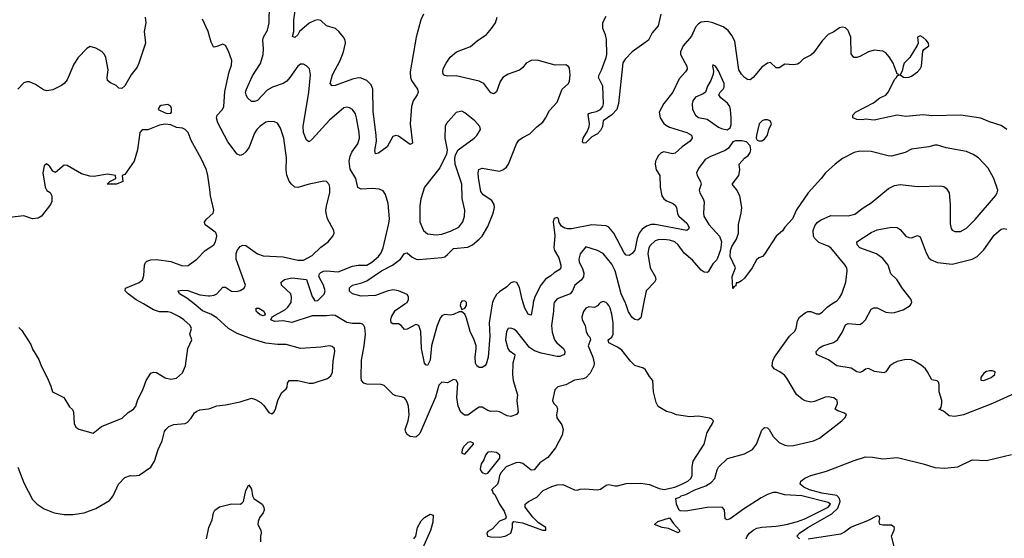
# Model space of a CAD drawing. Header units: inches. Extents: x 2001573 to 2220545, y 644482 to 846830.
# Tile 190 of 256: x 2048681 to 2055513, y 718374 to 721972. Entities that reach past the tile are written whole.
import ezdxf

# ---------------------------------------------------------------- set-up
doc = ezdxf.new("R2010")
doc.units = ezdxf.units.IN
doc.header["$MEASUREMENT"] = 0
for name, color, linetype in [('C0741', 7, 'Continuous'), ('C0742', 7, 'Continuous'), ('C0751', 7, 'Continuous'), ('C0752', 7, 'Continuous')]:
    doc.layers.add(name, color=color, linetype=linetype)

msp = doc.modelspace()

# ---------------------------------------------------------------- linework, layer by layer
at = {"layer": 'C0741', "color": 5}
for points, elevation in [([(2048675.5, 719835.5), (2048695.8, 719815.8), (2048758, 719718), (2048770, 719687.3), (2048813.7, 719613.7), (2048830.3, 719570), (2048872.2, 719490), (2048897.6, 719430), (2048908.5, 719390), (2048986.7, 719350), (2049026.9, 719286.9), (2049047.5, 719267.5), (2049054, 719250), (2049059.5, 719170), (2049070, 719144.9), (2049090.3, 719130.3), (2049190, 719104), (2049248.7, 719150), (2049393, 719207), (2049433.8, 719246.2), (2049470, 719270.8), (2049486, 719290), (2049499.5, 719330), (2049538.4, 719410), (2049559.5, 719470), (2049590, 719518.8), (2049610, 719526.8), (2049630, 719524), (2049690, 719488), (2049730, 719478), (2049770, 719485.5), (2049810, 719522), (2049830.6, 719570), (2049846.8, 719690), (2049876.2, 719750), (2049862.7, 719790), (2049872.7, 719830), (2049863.7, 719850), (2049820.9, 719890), (2049790, 719911.5), (2049730, 719939.7), (2049710, 719944.7), (2049650, 719945.4), (2049610, 719958.9), (2049539.2, 720000)], 480), ([(2050000, 719931.6), (2049950, 719952.5), (2049891.8, 720000)], 460), ([(2048667.8, 718867.8), (2048710, 718758), (2048770, 718643.8), (2048801.6, 718610), (2048850, 718578.3), (2048921, 718550), (2048990, 718540.3), (2049050, 718539.6), (2049128.5, 718551.6), (2049210, 718580.3), (2049303.7, 718636.3), (2049328.7, 718670), (2049366.2, 718750), (2049410, 718795), (2049450, 718810.2), (2049472.1, 718807.9), (2049510, 718812.2), (2049590, 718867.7), (2049616.9, 718910), (2049641.7, 718990), (2049670.7, 719049.3), (2049685.8, 719114.2), (2049694.3, 719130), (2049715.1, 719150), (2049750, 719163.1), (2049829.7, 719170.3), (2049843.5, 719176.5), (2049870, 719206.7), (2049894.8, 719245.2), (2049910, 719257.1), (2049930, 719264.8), (2049990, 719272.1), (2050000, 719275.6)], 460), ([(2049977.4, 718370), (2049992.6, 718450), (2050000, 718465.6)], 440)]:
    msp.add_lwpolyline(points, dxfattribs=dict(at, elevation=elevation))
at = {"layer": 'C0742', "color": 5}
for points, elevation in [([(2049550.7, 721990), (2049556.4, 721950), (2049544.9, 721890), (2049553.2, 721810), (2049508.4, 721670), (2049496.3, 721643.7), (2049454.4, 721590), (2049410, 721513.2), (2049390, 721495.1), (2049370, 721496), (2049350, 721516), (2049310, 721533.2), (2049290, 721549), (2049287.3, 721570), (2049294.9, 721625.1), (2049279.1, 721710), (2049270, 721729.4), (2049250.6, 721750.6), (2049210, 721774.7), (2049170, 721786.6), (2049147.5, 721772.5), (2049086.4, 721710), (2049056.7, 721663.3), (2049010, 721554.5), (2048990, 721529.6), (2048970, 721516.3), (2048910, 721485.7), (2048870, 721477.4), (2048845.1, 721485.1), (2048790, 721522.9), (2048750, 721542), (2048730, 721542), (2048710, 721534.5), (2048668.2, 721490)], 460), ([(2050000, 721849.5), (2049988.2, 721890), (2049950, 721974.5)], 460), ([(2050000, 720794.4), (2049987.1, 720890), (2049976.4, 720930), (2049939.1, 721010), (2049870, 721133.2), (2049849.6, 721190), (2049830, 721209.6), (2049810, 721218.7), (2049770, 721224.5), (2049730, 721243.5), (2049690, 721247), (2049650, 721239.4), (2049570, 721207.1), (2049530, 721207.6), (2049515.3, 721190), (2049498, 721070), (2049474.7, 720990), (2049410, 720897.2), (2049392, 720890), (2049396, 720850), (2049352, 720830), (2049288, 720830), (2049306, 720850), (2049348, 720870), (2049346, 720890), (2049290, 720900.9), (2049195.2, 720884.8), (2049167.5, 720887.5), (2049110, 720903.7), (2049010, 720959.6), (2048990, 720963.6), (2048930, 720912.3), (2048910, 720921.2), (2048890, 720953.2), (2048867.9, 720972.1), (2048850, 720959), (2048840.5, 720910), (2048858, 720810), (2048870, 720786), (2048893.2, 720773.2), (2048903, 720750), (2048903.1, 720710), (2048894.9, 720690), (2048831.5, 720608.5), (2048810, 720595.1), (2048769.7, 720589.7), (2048708.9, 720611.1), (2048610, 720599.7)], 480), ([(2050000, 720525.3), (2049968.7, 720548.7), (2049964.4, 720564.4), (2049963.6, 720570), (2049980.5, 720590), (2050000, 720608.4)], 480), ([(2049539.2, 720000), (2049490, 720028.5), (2049433.3, 720070), (2049411.8, 720090), (2049415.1, 720110), (2049510.6, 720149.4), (2049532.4, 720167.6), (2049542.6, 720197.4), (2049546.2, 720270), (2049553.2, 720286.8), (2049563.8, 720296.2), (2049590, 720305.5), (2049630, 720308.1), (2049730, 720295.3), (2049810, 720263.6), (2049850, 720267), (2049910, 720310.3), (2049968.4, 720371.6), (2050000, 720392.3)], 480), ([(2049891.8, 720000), (2049841.2, 720041.2), (2049789.5, 720070), (2049781.2, 720090), (2049810, 720095.2), (2049847.4, 720092.6), (2049930, 720063.3), (2049990, 720056), (2050000, 720057)], 460)]:
    msp.add_lwpolyline(points, dxfattribs=dict(at, elevation=elevation))
at = {"layer": 'C0742', "color": 5, "elevation": 480}
msp.add_lwpolyline([(2049710, 721382.7), (2049663.4, 721376.6), (2049651.3, 721370), (2049641, 721350), (2049690, 721325.7), (2049710, 721320.4), (2049730, 721323), (2049735.1, 721330), (2049734.9, 721354.9), (2049730, 721369)], close=True, dxfattribs=at)
at = {"layer": 'C0751', "color": 5}
for points, elevation in [([(2050370, 719918.4), (2050350, 719924.4), (2050330, 719940.5), (2050322, 719950), (2050321.2, 719970), (2050341, 719970), (2050374, 719950), (2050384.9, 719930), (2050378.7, 719921.3)], 440), ([(2055430, 719536.1), (2055410, 719536.1), (2055390, 719532), (2055370, 719519.7), (2055350.4, 719490), (2055350.7, 719470.7), (2055370, 719467.9), (2055421.3, 719490), (2055446.3, 719510), (2055449.3, 719530)], 420), ([(2051810, 719042.7), (2051790, 719038), (2051762.8, 719010), (2051750.8, 718990), (2051748.2, 718970), (2051750, 718964.7), (2051770, 718958), (2051830, 719027.7), (2051830, 719035.3)], 460), ([(2051955.1, 718975.1), (2051928.2, 718971.8), (2051912.4, 718950), (2051901.4, 718918.6), (2051883.1, 718890), (2051875.9, 718855.9), (2051881.7, 718841.7), (2051890, 718830.8), (2051910, 718821), (2051930, 718826), (2052012.3, 718930), (2052012.7, 718950), (2051988.7, 718970)], 460), ([(2053250, 718413.2), (2053182.6, 718442.6), (2053139, 718450), (2053085.2, 718470), (2053109.7, 718490.3), (2053190, 718516), (2053217.1, 718477.1), (2053259.3, 718430), (2053258.4, 718421.6)], 440)]:
    msp.add_lwpolyline(points, close=True, dxfattribs=dict(at, elevation=elevation))
for points, elevation in [([(2052388.2, 720000), (2052385.6, 719950), (2052370.2, 719850), (2052375, 719805), (2052392.5, 719750), (2052409.1, 719729.1), (2052453.4, 719690), (2052464.4, 719670), (2052460.3, 719650), (2052430, 719636.5), (2052410, 719636.5), (2052299.4, 719659.4), (2052253.8, 719673.8), (2052219, 719699), (2052130, 719807.8), (2052110, 719825.6), (2052090, 719833), (2052070.4, 719829.6), (2052058.4, 719810), (2052052, 719750), (2052067.4, 719690), (2052077, 719677), (2052115.5, 719650), (2052115.3, 719630), (2052103.5, 719590), (2052099.4, 719510), (2052104.7, 719470), (2052134.4, 719370), (2052130.2, 719329.8), (2052138.8, 719250), (2052127.9, 719232.1), (2052090, 719220.2), (2052063, 719223), (2052010, 719250.9), (2051990, 719255.4), (2051950, 719253), (2051930, 719259.7), (2051890, 719284.7), (2051870, 719282.8), (2051850, 719273.2), (2051791, 719229), (2051768.3, 719228.3), (2051742, 719250), (2051722.5, 719290), (2051713.1, 719350), (2051721, 719450), (2051710, 719471.2), (2051690, 719475.8), (2051650, 719452.3), (2051610, 719457), (2051590, 719437), (2051565.9, 719354.1), (2051458, 719102), (2051430, 719076.4), (2051390, 719080.3), (2051370, 719095.1), (2051360.9, 719110), (2051356.8, 719130), (2051377.3, 719190), (2051383.9, 719230), (2051378.6, 719290), (2051370, 719319.5), (2051358.4, 719338.4), (2051350, 719347.6), (2051330, 719356.2), (2051290, 719363.7), (2051271.9, 719371.9), (2051210, 719434.5), (2051190, 719441.6), (2051090, 719442.6), (2051069.5, 719450), (2051053.3, 719470), (2051049.8, 719490), (2051052.2, 719610), (2051072.1, 719710), (2051080.7, 719790), (2051075.9, 719835.9), (2051070, 719849.4), (2051059, 719859), (2051045.3, 719865.3), (2050990, 719864.2), (2050950, 719871.8), (2050870, 719920.5), (2050850, 719923), (2050810, 719917.4), (2050710, 719916.9), (2050570, 719871.1), (2050510, 719882), (2050450, 719877.4), (2050424.5, 719890), (2050432.7, 719910), (2050521.8, 719958.2), (2050542.3, 719977.7), (2050557.2, 720000)], 440), ([(2051959.7, 720000), (2051938.1, 719870), (2051943.7, 719776.3), (2051931.2, 719630), (2051916.7, 719583.3), (2051908.4, 719570), (2051890, 719559.9), (2051870, 719560.1), (2051852.4, 719570), (2051843.1, 719590), (2051840.7, 719630), (2051849.2, 719690), (2051847.5, 719710), (2051835, 719750), (2051806.9, 719810), (2051782.4, 719902.4), (2051770, 719928.4), (2051750, 719944.5), (2051730, 719945.3), (2051690, 719927), (2051670, 719923.1), (2051630, 719926.3), (2051618.7, 719921.3), (2051610, 719916.8), (2051599, 719901), (2051575.4, 719844.6), (2051539.2, 719710), (2051530.1, 719610), (2051510, 719573.3), (2051498.3, 719578.3), (2051489.3, 719589.3), (2051468.1, 719691.9), (2051465.5, 719810), (2051450, 719851.2), (2051430, 719857.2), (2051370, 719825.1), (2051350, 719823.6), (2051328, 719850), (2051310, 719862), (2051270, 719861.1), (2051258.7, 719870), (2051256.5, 719890), (2051260.6, 719910), (2051286.2, 719953.8), (2051354.5, 720000)], 420), ([(2051739.9, 720000), (2051737.8, 719990), (2051750, 719961.6), (2051770, 719970.9), (2051782, 719990), (2051781.5, 720000)], 420), ([(2052701.4, 720000), (2052690, 719987.3), (2052670, 719974.7), (2052630, 719981), (2052610.4, 719970), (2052593.4, 719946.6), (2052580.8, 719910), (2052583.6, 719890), (2052604.4, 719850), (2052611.7, 719810), (2052624.1, 719784.1), (2052636.3, 719770), (2052640.7, 719750), (2052625.3, 719710), (2052657.3, 719630), (2052666.4, 719590), (2052664.2, 719570), (2052639.6, 719520.4), (2052610, 719487.1), (2052590, 719479.8), (2052529.5, 719470.5), (2052470, 719438.8), (2052414.7, 719425.3), (2052395.3, 719404.7), (2052378.7, 719330), (2052388.2, 719310), (2052406.4, 719290), (2052412.5, 719272.5), (2052405.2, 719230), (2052407.2, 719210), (2052442.3, 719162.3), (2052452.9, 719130), (2052445.2, 719090), (2052398, 719002), (2052345.1, 718934.9), (2052290, 718897), (2052250, 718849.4), (2052230, 718847.3), (2052172, 718892), (2052150, 718899.2), (2052123.2, 718896.8), (2052057.3, 718870), (2052020.7, 718830), (2052010.7, 718810), (2052004, 718770), (2051996, 718750), (2051954, 718710), (2051962, 718702), (2051964.7, 718690), (2051978, 718678), (2052011, 718610), (2052043.4, 718563.4), (2052056, 718524), (2052052, 718510), (2052010, 718493.2), (2051960.7, 718439.3), (2051930, 718422), (2051922.8, 718410), (2051927.3, 718390), (2051950, 718383.7), (2052010, 718382.4), (2052050, 718388.4), (2052089.3, 718410), (2052099.3, 718450), (2052100.2, 718479.8), (2052109.1, 718490.9), (2052170, 718481.7), (2052308.5, 718430), (2052330.8, 718430), (2052331.5, 718450), (2052280.9, 718480.9), (2052241, 718521.1), (2052189.3, 718590), (2052189.2, 718610), (2052211.5, 718628.5), (2052270, 718660.5), (2052314.3, 718705.7), (2052373.2, 718733.2), (2052410, 718744.4), (2052450, 718746.7), (2052530, 718710.4), (2052550, 718708.4), (2052570, 718715.5), (2052602.4, 718717.6), (2052690, 718710.4), (2052710, 718714.9), (2052750, 718743.8), (2052770, 718748.4), (2052810, 718738.4), (2052830, 718738.4), (2052890, 718755.3), (2052990, 718756.4), (2053050, 718748.4), (2053118.8, 718718.8), (2053152.1, 718712.1), (2053227.3, 718730), (2053276.1, 718750), (2053316.8, 718770), (2053338.7, 718790), (2053346.2, 718810), (2053347.6, 718870), (2053355.1, 718910), (2053430, 719028.2), (2053451, 719109), (2053489.3, 719170), (2053495.3, 719190), (2053482, 719202), (2053467, 719207), (2053390, 719220.5), (2053330, 719216.9), (2053238, 719230), (2053205.6, 719245.6), (2053170, 719253.2), (2053110, 719289.2), (2053096.2, 719316.2), (2053078.9, 719390), (2053074, 719470), (2053050, 719497.2), (2053023.3, 719543.3), (2053010, 719554.3), (2052950, 719573.7), (2052921.1, 719601.1), (2052859.4, 719679.4), (2052830, 719700.7), (2052769.5, 719730), (2052765.2, 719750), (2052790, 719768.5), (2052799, 719790), (2052797.8, 719870), (2052790.6, 719930), (2052778.8, 719970), (2052769.7, 719990), (2052760.3, 720000)], 460), ([(2052242.7, 720000), (2052230, 719921.2), (2052210, 719929.6), (2052186.6, 719970), (2052176.8, 720000)], 420), ([(2053010, 720000), (2052990, 719904.5), (2052970, 719887.6), (2052950, 719891.3), (2052930, 719906.3), (2052904.4, 719944.4), (2052886.8, 720000)], 440), ([(2053722.9, 718370), (2053729.1, 718390), (2053745.7, 718410), (2053770, 718430.1), (2053796.5, 718443.5), (2053830, 718452.4), (2053930, 718458), (2053998.7, 718470), (2054076.8, 718490), (2054129.8, 718510), (2054290.4, 718590), (2054305.8, 718610), (2054290, 718623.2), (2054107.8, 718670), (2053990, 718676.4), (2053932.8, 718692.8), (2053910, 718692.1), (2053870, 718678.5), (2053825.5, 718654.5), (2053702.7, 718577.3), (2053610, 718509.1), (2053590, 718502), (2053577, 718510), (2053571.6, 718571.6), (2053555.3, 718590), (2053450, 718586.9), (2053303.3, 718563.3), (2053264.7, 718564.7), (2053258, 718570), (2053238, 718610), (2053234, 718650), (2053260.7, 718659.3), (2053269.6, 718670), (2053302, 718678), (2053366.6, 718710), (2053441.1, 718738.9), (2053478.4, 718761.6), (2053504.5, 718790), (2053519.9, 718850), (2053530, 718867.8), (2053591.2, 718928.8), (2053710, 718960.6), (2053765, 718990), (2053792.8, 719027.2), (2053830, 719125.3), (2053850, 719142.2), (2053870, 719140.2), (2053881.5, 719130), (2053910, 719081.1), (2053950, 719038), (2053990, 719019.2), (2054015.8, 719015.8), (2054050, 719018.4), (2054189.2, 719050), (2054230, 719068), (2054384.5, 719190), (2054406, 719210), (2054419, 719230), (2054403.2, 719243.2), (2054358, 719258), (2054339.3, 719270), (2054355.1, 719310), (2054354.3, 719330), (2054330, 719349.6), (2054290, 719356.3), (2054270, 719353), (2054196.4, 719323.6), (2054170, 719318.5), (2054130, 719327.3), (2054110, 719338.4), (2054070, 719370.9), (2054004.7, 719484.7), (2053987, 719507), (2053956, 719530), (2053915.1, 719550), (2053901.5, 719570), (2053906.1, 719606.1), (2053918.4, 719630), (2054023.5, 719776.5), (2054057.1, 719810), (2054069.8, 719830), (2054078, 719882), (2054092, 719908), (2054130, 719937.8), (2054150, 719947.8), (2054170, 719947.6), (2054210, 719930.3), (2054230, 719930.3), (2054250, 719943.7), (2054282.7, 719977.3), (2054316.7, 720000)], 440), ([(2055690, 719428.3), (2055430.2, 719310), (2055230.7, 719230), (2055170, 719219.3), (2055130, 719224), (2055090, 719255.3), (2055058, 719270), (2055067.2, 719272.8), (2055075.5, 719284.5), (2055079.7, 719310), (2055078.4, 719330), (2055059.8, 719390), (2055061.2, 719441.2), (2055056.3, 719456.3), (2055046.6, 719466.6), (2055010, 719472.7), (2054980.4, 719530), (2054965.3, 719550), (2054936.3, 719576.3), (2054890, 719603.7), (2054870, 719611.2), (2054830, 719614.6), (2054770, 719599.9), (2054746.3, 719590), (2054719, 719570), (2054691.3, 719528.7), (2054676.9, 719523.1), (2054611.9, 719531.9), (2054570, 719552.9), (2054550, 719546.6), (2054530, 719531.1), (2054510, 719523.9), (2054490, 719529.8), (2054450, 719553.6), (2054351.7, 719571.7), (2054292.6, 719612.6), (2054209.5, 719650), (2054206.6, 719670), (2054230, 719695.8), (2054253.2, 719710), (2054328.4, 719731.6), (2054355.4, 719750), (2054390, 719805.5), (2054410, 719854), (2054430, 719864), (2054510, 719857.6), (2054530, 719868), (2054550.4, 719889.6), (2054590, 719963.1), (2054606.6, 719973.4), (2054630, 719972.6), (2054690, 719943.2), (2054730, 719938.2), (2054750, 719940.7), (2054810, 719959.6), (2054859.5, 719990), (2054865.8, 720000)], 420), ([(2050000, 719275.6), (2050050, 719293.2), (2050110, 719300.2), (2050210, 719321.1), (2050290, 719346.4), (2050317.2, 719337.2), (2050355.3, 719315.3), (2050376.1, 719296.1), (2050410, 719246), (2050430, 719238.8), (2050444, 719250), (2050456, 719270), (2050473.3, 719330), (2050496.9, 719383.1), (2050529.3, 719410), (2050537.4, 719422.6), (2050539.5, 719450), (2050551.5, 719468.5), (2050610, 719469.3), (2050690, 719450.3), (2050718, 719450), (2050817.5, 719482.5), (2050839.6, 719500.4), (2050852.3, 719527.7), (2050856.9, 719603.1), (2050868, 719670), (2050865.1, 719690), (2050850, 719705.1), (2050830, 719709.6), (2050770, 719699.7), (2050630, 719691.6), (2050530, 719718.8), (2050470, 719718.6), (2050390, 719727), (2050290, 719757.4), (2050190, 719795.4), (2050130, 719829.2), (2050050, 719903.4), (2050008.2, 719928.2), (2050000, 719931.6)], 460), ([(2054090.9, 718370.9), (2054073.6, 718390), (2054092.4, 718410), (2054149, 718450), (2054316.2, 718543.8), (2054357.6, 718582.4), (2054373, 718630), (2054369.1, 718650), (2054350.8, 718670.8), (2054246.6, 718686.6), (2054162.3, 718710), (2054122.3, 718730), (2054097.5, 718750), (2054101.6, 718770), (2054128.1, 718791.9), (2054169.5, 718810.5), (2054280.1, 718839.9), (2054470, 718914.9), (2054550, 718938.9), (2054598, 718938), (2054670, 718926), (2054770, 718933.7), (2054790, 718931.2), (2054950, 718891.8), (2055030, 718866.1), (2055099, 718861), (2055190, 718869.4), (2055290, 718919.6), (2055390, 718914.4), (2055563.3, 718956.7)], 420), ([(2050000, 718465.6), (2050017.6, 718502.4), (2050025.7, 718550), (2050034.7, 718570), (2050067.4, 718592.6), (2050150, 718613), (2050210, 718611.5), (2050221.6, 718618.4), (2050233.1, 718630), (2050250, 718706), (2050270, 718744), (2050290, 718714.8), (2050296.5, 718670), (2050304.6, 718650), (2050362.6, 718610), (2050374.9, 718590), (2050377.6, 718570), (2050370.4, 718550), (2050344.6, 718515.4), (2050334.7, 718490), (2050334, 718470), (2050354.9, 718430), (2050357.3, 718410), (2050351, 718390), (2050351.3, 718350)], 440), ([(2051415.3, 718370), (2051428.7, 718390), (2051441.5, 718450), (2051465.6, 718494.4), (2051490, 718519.5), (2051530, 718542), (2051550, 718534), (2051546.9, 718486.9), (2051531.7, 718428.3), (2051476.9, 718303)], 440), ([(2054760.9, 718270), (2054729.6, 718390), (2054747.6, 718430), (2054751.5, 718450), (2054730, 718466.3), (2054670, 718464.5), (2054649.5, 718470), (2054644.2, 718490), (2054649.6, 718510), (2054646, 718526), (2054630, 718529.6), (2054564.1, 718495.9), (2054450, 718450.8), (2054403.5, 718416.5), (2054376.1, 718403.9), (2054152.6, 718367.4)], 420)]:
    msp.add_lwpolyline(points, dxfattribs=dict(at, elevation=elevation))
at = {"layer": 'C0752', "color": 5}
for points, elevation in [([(2050557.2, 720000), (2050563.9, 720010), (2050567.6, 720047.6), (2050561.3, 720070), (2050497, 720130), (2050495.1, 720150), (2050519.3, 720170), (2050570, 720181.3), (2050670.8, 720170), (2050710, 720052), (2050730, 720022), (2050750, 720024.7), (2050792.5, 720067.5), (2050801.2, 720090), (2050789.6, 720130), (2050756.9, 720190), (2050761.7, 720210), (2050770, 720217.3), (2050790, 720226.3), (2050810, 720228.9), (2050890, 720223.6), (2050990, 720261.4), (2051030, 720268.5), (2051090, 720269.5), (2051125.1, 720290), (2051170.8, 720330), (2051190, 720355.3), (2051204.1, 720390), (2051242.7, 720557.3), (2051246.2, 720590), (2051236.9, 720696.9), (2051219.6, 720759.6), (2051204.1, 720784.1), (2051175.8, 720795.8), (2051130, 720801.9), (2051050, 720795.9), (2051027.6, 720807.6), (2051012.8, 720870), (2050974.1, 720934.1), (2050967.4, 720990), (2050974.1, 721025.9), (2050986.7, 721053.3), (2051027.4, 721110), (2051039.1, 721150), (2051037.3, 721190), (2051018.7, 721290), (2051010, 721319.3), (2050989.3, 721350), (2050970, 721360.5), (2050950, 721364.2), (2050930, 721359.6), (2050830, 721276), (2050710, 721142), (2050690, 721125.6), (2050670, 721136.2), (2050651.4, 721190), (2050648.5, 721230), (2050688.4, 721470), (2050698.5, 721590), (2050691.8, 721630), (2050671.5, 721651.5), (2050650, 721662.7), (2050630, 721663.7), (2050610, 721649.4), (2050556.5, 721570), (2050533.7, 721546.3), (2050509.6, 721530.4), (2050436.3, 721503.7), (2050398, 721482), (2050330, 721411.8), (2050310, 721403.4), (2050290, 721404.4), (2050262.6, 721430), (2050251.3, 721450), (2050248.5, 721468.4), (2050254, 721490), (2050297.4, 721582.6), (2050353, 721667.1), (2050371.4, 721730), (2050373.6, 721770), (2050367.3, 721830), (2050373.3, 721850), (2050400.8, 721899.2), (2050412.1, 721950), (2050413.2, 722073.2)], 440), ([(2051482.7, 722010), (2051464.6, 721970), (2051432.7, 721850), (2051391, 721610), (2051392.6, 721570), (2051398.9, 721550), (2051440.2, 721490), (2051447, 721470), (2051438.7, 721450), (2051410.7, 721409.3), (2051400.1, 721370), (2051390.1, 721250), (2051405.5, 721114.5), (2051390, 721107.2), (2051310, 721164.2), (2051290, 721169.7), (2051270, 721161.6), (2051230, 721089.7), (2051170, 721046.3), (2051150, 721040.9), (2051144.8, 721064.8), (2051156.8, 721130), (2051155.3, 721170), (2051134.5, 721334.5), (2051131.6, 721490), (2051119.2, 721519.2), (2051089.4, 721549.4), (2051050, 721565.4), (2051030, 721567.5), (2050990, 721558.3), (2050870, 721515.1), (2050850, 721512), (2050835.6, 721530), (2050850.9, 721590), (2050903.7, 721690), (2050928.7, 721750), (2050941.6, 721810), (2050938.4, 721830), (2050927.3, 721850), (2050895.1, 721890), (2050871.3, 721911.3), (2050809.4, 721930), (2050770, 721965.6), (2050750, 721970.9), (2050730, 721967.1), (2050690, 721948.2), (2050622.4, 721890), (2050610, 721866.6), (2050590, 721849.5), (2050574.6, 721854.6), (2050583.1, 721890), (2050582.9, 721970), (2050594.5, 722050)], 420), ([(2053129.1, 722010.9), (2053110.6, 721929.4), (2053070, 721881.9), (2053043.2, 721830), (2052931.8, 721750), (2052881.7, 721698.3), (2052867.1, 721672.9), (2052836.9, 721390), (2052825.2, 721350), (2052790, 721310.9), (2052730.6, 721270), (2052723.8, 721230), (2052710, 721202.7), (2052690, 721181.2), (2052650, 721159.3), (2052610, 721117.2), (2052590, 721115.3), (2052586.3, 721126.3), (2052589.8, 721150), (2052620.6, 721199.4), (2052631.6, 721230), (2052634.3, 721250), (2052626.2, 721313.8), (2052630, 721320.2), (2052650, 721329.1), (2052684.4, 721335.6), (2052710.6, 721349.4), (2052727.7, 721370), (2052732.2, 721387.8), (2052728.3, 721510), (2052697.4, 721570), (2052701.5, 721590), (2052718.4, 721621.6), (2052751.4, 721708.6), (2052755.8, 721730), (2052753.4, 721833.4), (2052746.4, 721866.4), (2052726.9, 721910), (2052727.8, 721952.2), (2052750, 721996.5)], 380), ([(2051354.5, 720000), (2051370, 720010.5), (2051379.8, 720030), (2051379.7, 720050), (2051370, 720064.5), (2051309.2, 720090), (2051270, 720098.2), (2051229.7, 720089.7), (2051150, 720058), (2051050, 720053), (2050989.6, 720070), (2050970, 720089.6), (2050970, 720111.7), (2050990, 720130.2), (2051054.2, 720145.8), (2051090, 720159.8), (2051191.9, 720230), (2051268, 720270), (2051324.4, 720310), (2051350, 720350.3), (2051370, 720354.4), (2051404.6, 720324.6), (2051431, 720310), (2051450, 720308), (2051610, 720321.5), (2051630, 720327.9), (2051650, 720341.9), (2051690, 720385), (2051790, 720394.3), (2051822.3, 720410), (2051869.8, 720450), (2051888.9, 720471.1), (2051930, 720537.4), (2051966.9, 720630), (2051975.2, 720670), (2051973, 720690), (2051957.3, 720717.3), (2051897.8, 720757.8), (2051881.1, 720781.1), (2051864.3, 720875.7), (2051862.6, 720910), (2051867, 720933), (2051890, 720941.8), (2052010, 720921.2), (2052034, 720930), (2052058.9, 720950), (2052072, 720970), (2052129.2, 721110.8), (2052144.9, 721135.1), (2052166.8, 721153.2), (2052220.5, 721179.5), (2052270, 721228.4), (2052310, 721260.4), (2052330, 721288), (2052356.9, 721343.1), (2052410, 721398.7), (2052444.1, 721490), (2052489.7, 721530), (2052495.4, 721544.6), (2052501.4, 721590), (2052495.4, 721635.4), (2052488.3, 721648.3), (2052470, 721658), (2052396.3, 721656.3), (2052270.9, 721690.9), (2052230, 721689.7), (2052195.3, 721670), (2052170, 721638), (2052150, 721622), (2052070, 721593.3), (2052033.4, 721570), (2052016, 721544), (2051990, 721471.8), (2051970, 721457.4), (2051950, 721464.2), (2051901.7, 721530), (2051870, 721546.3), (2051710, 721583.6), (2051650, 721579.4), (2051630, 721584.2), (2051622, 721590), (2051616.1, 721610), (2051619.8, 721630), (2051639.8, 721670), (2051668.9, 721711.1), (2051711.9, 721748), (2051810, 721786.2), (2051855, 721825), (2051921.1, 721870), (2051955.7, 721910), (2051981.4, 721950), (2051994, 721990)], 420), ([(2055531.4, 721210), (2055490, 721236.9), (2055410, 721262.3), (2055350, 721288.9), (2055210.6, 721310.6), (2055010, 721304.6), (2054950, 721311.2), (2054830, 721299.8), (2054770, 721309), (2054610, 721274.4), (2054550, 721282), (2054530, 721278), (2054490, 721279.6), (2054462, 721290), (2054462.7, 721310), (2054480.9, 721330), (2054604.8, 721395.2), (2054650, 721429.1), (2054691.3, 721448.7), (2054709.2, 721470.8), (2054750, 721557.3), (2054765.2, 721570), (2054770, 721582), (2054786, 721590), (2054770, 721595.3), (2054741, 721670), (2054713.4, 721713.4), (2054690, 721741.7), (2054670, 721752.5), (2054610, 721760.8), (2054570, 721748.9), (2054510, 721716.8), (2054490, 721709.8), (2054469.6, 721710), (2054450, 721735.3), (2054447.6, 721850), (2054430, 721896), (2054410, 721916.2), (2054390, 721920.7), (2054370, 721914.5), (2054330, 721887.3), (2054290, 721869.6), (2054250, 721825.1), (2054190, 721743), (2054170, 721725.7), (2054118.8, 721701.2), (2054090, 721669.7), (2054077.7, 721662.3), (2054050, 721658.2), (2053990, 721664), (2053950, 721638.9), (2053930, 721636.9), (2053890, 721674.7), (2053870, 721670.9), (2053830, 721642.2), (2053770, 721570.9), (2053750, 721555.8), (2053730, 721558), (2053710, 721571.3), (2053690, 721593), (2053670, 721625.1), (2053642.2, 721822.2), (2053622.9, 721862.9), (2053596.6, 721896.6), (2053562.9, 721922.9), (2053491.3, 721951.3), (2053450, 721959.8), (2053410, 721954.2), (2053390, 721943.5), (2053370, 721920.5), (2053341.4, 721858.6), (2053285.6, 721790), (2053265.2, 721750), (2053265.8, 721730), (2053310.2, 721650), (2053311.5, 721628.5), (2053300.8, 721610), (2053257.7, 721562.3), (2053213, 721470), (2053150.2, 721390), (2053119, 721330), (2053124.9, 721290), (2053151.1, 721251.1), (2053162, 721242), (2053190, 721226), (2053310.4, 721190.4), (2053342, 721170), (2053347.7, 721150), (2053332.7, 721130), (2053276.8, 721090), (2053230, 721045.5), (2053210, 721042), (2053150, 721054.2), (2053131.5, 721048.4), (2053112.7, 721030), (2053101.6, 721010), (2053092.7, 720990), (2053090.4, 720970), (2053098.4, 720930), (2053122.6, 720890), (2053124.9, 720810), (2053135.5, 720750), (2053150.6, 720730), (2053170, 720714.9), (2053210, 720698.9), (2053230, 720684.4), (2053239, 720670), (2053245.3, 720625.3), (2053254.7, 720610), (2053310, 720560.2), (2053325.2, 720530), (2053321.2, 720518.8), (2053309, 720510), (2053090, 720552), (2053062.4, 720550), (2053030, 720538.7), (2053001.2, 720518.8), (2052978.2, 720490), (2052965.2, 720454.8), (2052950, 720373.3), (2052930, 720349.7), (2052910, 720335.1), (2052890, 720338.3), (2052874.7, 720354.7), (2052804.5, 720490), (2052770, 720531.7), (2052750, 720542.5), (2052650, 720548.1), (2052510, 720522.1), (2052481.4, 720521.4), (2052464.6, 720524.6), (2052439.7, 720539.7), (2052424.5, 720564.5), (2052419.3, 720590), (2052410, 720599.3), (2052390, 720592), (2052382.4, 720570), (2052394.4, 720474.4), (2052386.5, 720390), (2052392.8, 720370), (2052421, 720321), (2052434.8, 720270), (2052435.5, 720250), (2052424.3, 720235.7), (2052390, 720216.4), (2052365.8, 720194.2), (2052330, 720171.2), (2052298.1, 720130), (2052256.3, 720050), (2052244.3, 720010), (2052242.7, 720000)], 420), ([(2050000, 720057), (2050030, 720060.2), (2050049.6, 720070), (2050090, 720115.3), (2050110, 720115.3), (2050150, 720089.2), (2050187.1, 720087.1), (2050210, 720093.6), (2050239.1, 720110), (2050247.3, 720130), (2050183.7, 720310), (2050183.7, 720350), (2050189, 720370), (2050210, 720399.6), (2050230, 720408.9), (2050250, 720406.5), (2050330, 720348.3), (2050370, 720333.4), (2050510, 720327.6), (2050610, 720304.1), (2050650, 720304.7), (2050710, 720335), (2050770, 720393.6), (2050821.3, 720430), (2050854, 720470), (2050862.9, 720490), (2050861.6, 720510), (2050816.9, 720590), (2050806.6, 720630), (2050805.1, 720650), (2050811.1, 720690), (2050833.3, 720770), (2050833.7, 720810), (2050828, 720828), (2050810, 720849.3), (2050792, 720852), (2050690, 720831), (2050610, 720807.1), (2050589.8, 720809.8), (2050566, 720830), (2050550, 720852.3), (2050534, 720894), (2050529.8, 720930), (2050533.1, 721013.1), (2050512.9, 721150), (2050490, 721219.3), (2050470, 721254), (2050450, 721263.6), (2050410, 721266.3), (2050390, 721262), (2050350, 721234), (2050326.5, 721210), (2050310, 721184.5), (2050273.1, 721086.9), (2050250, 721055.1), (2050230, 721036.3), (2050210, 721029.7), (2050190, 721038.9), (2050124.1, 721124.1), (2050056.1, 721256.1), (2050046.2, 721290), (2050051.7, 721310), (2050088.6, 721350), (2050097.3, 721370), (2050105.4, 721474.6), (2050134.6, 721610), (2050150, 721656), (2050152, 721690), (2050130, 721753.2), (2050110, 721792.7), (2050090, 721802.7), (2050050, 721785.2), (2050030, 721781.2), (2050024.8, 721784.8), (2050010, 721815.3), (2050000, 721849.5)], 460), ([(2054316.7, 720000), (2054350, 720022.2), (2054370, 720041.3), (2054385.4, 720070), (2054412.9, 720150), (2054423.5, 720230), (2054420.5, 720250), (2054409.7, 720270), (2054310, 720388.2), (2054290, 720401.7), (2054225.8, 720425.8), (2054195.4, 720455.4), (2054189.5, 720470), (2054187.6, 720510), (2054197.7, 720542.3), (2054214.6, 720565.4), (2054238.5, 720581.5), (2054310, 720613.4), (2054430, 720610.3), (2054476.6, 720623.4), (2054534, 720666), (2054590, 720700.4), (2054710, 720801.6), (2054750, 720822), (2054790, 720828.8), (2054910, 720813.7), (2055070, 720819.7), (2055093.7, 720813.7), (2055110, 720803.1), (2055130.2, 720770), (2055136.5, 720690), (2055136.7, 720556.7), (2055144.2, 720524.2), (2055151.8, 720511.8), (2055170, 720502.4), (2055210, 720503.1), (2055250, 720525.7), (2055310, 720586.4), (2055452, 720750), (2055463.6, 720770), (2055467.8, 720790), (2055441.1, 720870), (2055401.8, 720941.8), (2055333.8, 721013.8), (2055296.6, 721036.6), (2055250, 721056.9), (2055110, 721083), (2055050, 721100.7), (2055030, 721101.6), (2054990, 721089.7), (2054870, 721074.3), (2054826, 721050), (2054730, 721026.2), (2054706.7, 721026.7), (2054590, 721056.9), (2054510, 721058.9), (2054470, 721051.1), (2054390, 721009.7), (2054338.4, 720970), (2054271.2, 720908.8), (2054243.1, 720870), (2054152.4, 720770), (2054070, 720653.2), (2054043.8, 720590), (2053990, 720532.3), (2053973.1, 720506.9), (2053930, 720469.4), (2053850, 720346), (2053834, 720330), (2053810, 720319.5), (2053794.6, 720305.4), (2053763.1, 720250), (2053710, 720178), (2053690, 720159.3), (2053667.3, 720147.3), (2053652.7, 720147.3), (2053650, 720126), (2053638, 720122), (2053630, 720108), (2053624.5, 720190), (2053647.3, 720250), (2053611.8, 720330), (2053613.6, 720370), (2053622.6, 720397.4), (2053654, 720450), (2053669.6, 720490), (2053669.6, 720550), (2053687.1, 720630), (2053690.9, 720670), (2053678.9, 720750), (2053654.1, 720794.1), (2053625.2, 720830), (2053671.5, 720890), (2053678, 720930), (2053674, 720970), (2053709.6, 721010.4), (2053735.1, 721030), (2053749.4, 721050), (2053755.1, 721070), (2053750, 721098), (2053724, 721124), (2053692.5, 721132.5), (2053647.5, 721132.5), (2053630, 721124), (2053598.3, 721081.7), (2053575.4, 721064.6), (2053470, 721020.5), (2053437.6, 721002.4), (2053390, 720940.7), (2053376.9, 720910), (2053380.9, 720890), (2053404.2, 720850), (2053408.5, 720830), (2053394.9, 720790), (2053400.4, 720770), (2053424, 720730), (2053429.3, 720709.3), (2053425.2, 720630), (2053428.1, 720610), (2053462.8, 720550), (2053536.3, 720470), (2053550.4, 720430.4), (2053544.7, 720375.3), (2053522.9, 720317.1), (2053515.8, 720304.2), (2053490, 720279.3), (2053457.2, 720222.8), (2053450, 720217), (2053430, 720219.7), (2053410, 720233.7), (2053350, 720303.5), (2053292, 720352), (2053249.9, 720409.9), (2053226.6, 720430), (2053190, 720442.7), (2053150, 720447.1), (2053110, 720445.8), (2053090, 720437.7), (2053055.1, 720404.9), (2053047.4, 720390), (2053039.8, 720350), (2053055, 720250), (2053091.2, 720190), (2053094.2, 720170), (2053086.5, 720150), (2053028.8, 720090), (2053010, 720000)], 440), ([(2050000, 720608.4), (2050022.9, 720630), (2050027.8, 720650), (2050006, 720750), (2050000, 720794.4)], 480), ([(2050000, 720392.3), (2050027, 720410), (2050039.7, 720430), (2050047.8, 720470), (2050043.6, 720490), (2050037.4, 720497.4), (2050000, 720525.3)], 480), ([(2054865.8, 720000), (2054872, 720010), (2054866.3, 720030), (2054807.5, 720107.5), (2054767.9, 720170), (2054725.1, 720210), (2054707.3, 720270), (2054670, 720315), (2054626.6, 720346.6), (2054510, 720389), (2054492.3, 720410), (2054489.7, 720430), (2054590, 720494.5), (2054630, 720513.2), (2054730, 720531.9), (2054770, 720531.4), (2054790, 720516.4), (2054830, 720470.4), (2054850, 720460.3), (2054870, 720459.5), (2054910, 720475.3), (2054930, 720465.5), (2054970, 720354), (2054990, 720320.3), (2055006.1, 720306.1), (2055050, 720288.1), (2055150, 720276.6), (2055289.5, 720310), (2055325.1, 720330), (2055370, 720375.8), (2055443.2, 720476.8), (2055490, 720518.4), (2055510, 720523.2), (2055530, 720517.8)], 420), ([(2052886.8, 720000), (2052885.2, 720005.2), (2052854.4, 720070), (2052811.9, 720230), (2052790, 720275), (2052729.8, 720349.8), (2052690, 720371.3), (2052610, 720397.2), (2052570, 720346.6), (2052560.7, 720310), (2052562.9, 720290), (2052585.1, 720245.1), (2052594.5, 720214.5), (2052592.1, 720187.9), (2052575.8, 720164.2), (2052532.7, 720130), (2052517.5, 720090), (2052501.3, 720070), (2052410, 720034.8), (2052388.7, 720010), (2052388.2, 720000)], 440), ([(2052176.8, 720000), (2052166.9, 720030), (2052150, 720115.1), (2052130, 720149.4), (2052110, 720152.8), (2052090, 720146.6), (2052061.7, 720118.3), (2052010, 720085), (2051990, 720065.6), (2051970, 720033.3), (2051961.4, 720010), (2051959.7, 720000)], 420), ([(2051781.5, 720000), (2051781, 720010), (2051770, 720020.8), (2051750, 720018.8), (2051742.1, 720010), (2051739.9, 720000)], 420), ([(2052760.3, 720000), (2052750, 720011), (2052730, 720017.2), (2052710.2, 720009.8), (2052701.4, 720000)], 460)]:
    msp.add_lwpolyline(points, dxfattribs=dict(at, elevation=elevation))
for points, elevation in [([(2054930, 721859.3), (2054911.3, 721850), (2054914.8, 721810), (2054908.2, 721791.8), (2054857.3, 721710), (2054819.1, 721670), (2054810.5, 721650), (2054804.9, 721615.1), (2054791.3, 721590), (2054813.4, 721573.4), (2054830, 721570.5), (2054850, 721572.2), (2054870, 721580.3), (2054911.6, 721610), (2054930, 721630.8), (2054938.7, 721650), (2054946.8, 721753.2), (2054955.1, 721764.9), (2054988.7, 721790), (2054986, 721810), (2054970, 721829.2), (2054950, 721849.2)], 420), ([(2053490, 721658), (2053487.3, 721650), (2053494.4, 721614.4), (2053493.4, 721593.4), (2053477.7, 721550), (2053454, 721510), (2053440.7, 721470), (2053422.9, 721457.1), (2053370, 721433.8), (2053351.1, 721410), (2053347.7, 721387.7), (2053350.2, 721350), (2053370, 721310.3), (2053390, 721294.3), (2053450, 721281.8), (2053530, 721226.5), (2053550, 721216.5), (2053590, 721208), (2053610, 721221), (2053617.1, 721242.9), (2053618.7, 721290), (2053612.8, 721350), (2053607.4, 721370), (2053593.3, 721393.3), (2053545.6, 721430), (2053531.8, 721450), (2053540.9, 721470), (2053562.4, 721490), (2053570, 721504), (2053569.7, 721530), (2053530, 721617.2), (2053510, 721648.7)], 440), ([(2051750, 721338), (2051710, 721329.2), (2051639.1, 721250), (2051633, 721230), (2051630.4, 721150), (2051646, 721070), (2051642, 721038), (2051596.2, 720943.8), (2051489.1, 720810), (2051463.7, 720730), (2051458.5, 720681.5), (2051458, 720570), (2051483.8, 720510), (2051510, 720486.4), (2051570, 720480.3), (2051610, 720484.9), (2051670, 720504.9), (2051728.5, 720531.5), (2051755.4, 720570), (2051766.9, 720610), (2051769.7, 720650), (2051750.9, 720730.9), (2051749.7, 720830), (2051703, 720970), (2051700.7, 721010), (2051704.5, 721035.5), (2051723.7, 721070), (2051834, 721150), (2051851.9, 721168.1), (2051879, 721210), (2051873.2, 721230), (2051838.4, 721270), (2051770, 721326.6)], 440), ([(2053870, 721277.2), (2053850, 721277.2), (2053832, 721270), (2053811, 721250), (2053793.4, 721170), (2053790.7, 721150), (2053797.3, 721137.3), (2053810, 721130.7), (2053830, 721130.6), (2053850, 721142), (2053869.3, 721170), (2053879, 721210), (2053898, 721250), (2053888, 721270)], 440)]:
    msp.add_lwpolyline(points, close=True, dxfattribs=dict(at, elevation=elevation))

doc.saveas('drawing.dxf')
